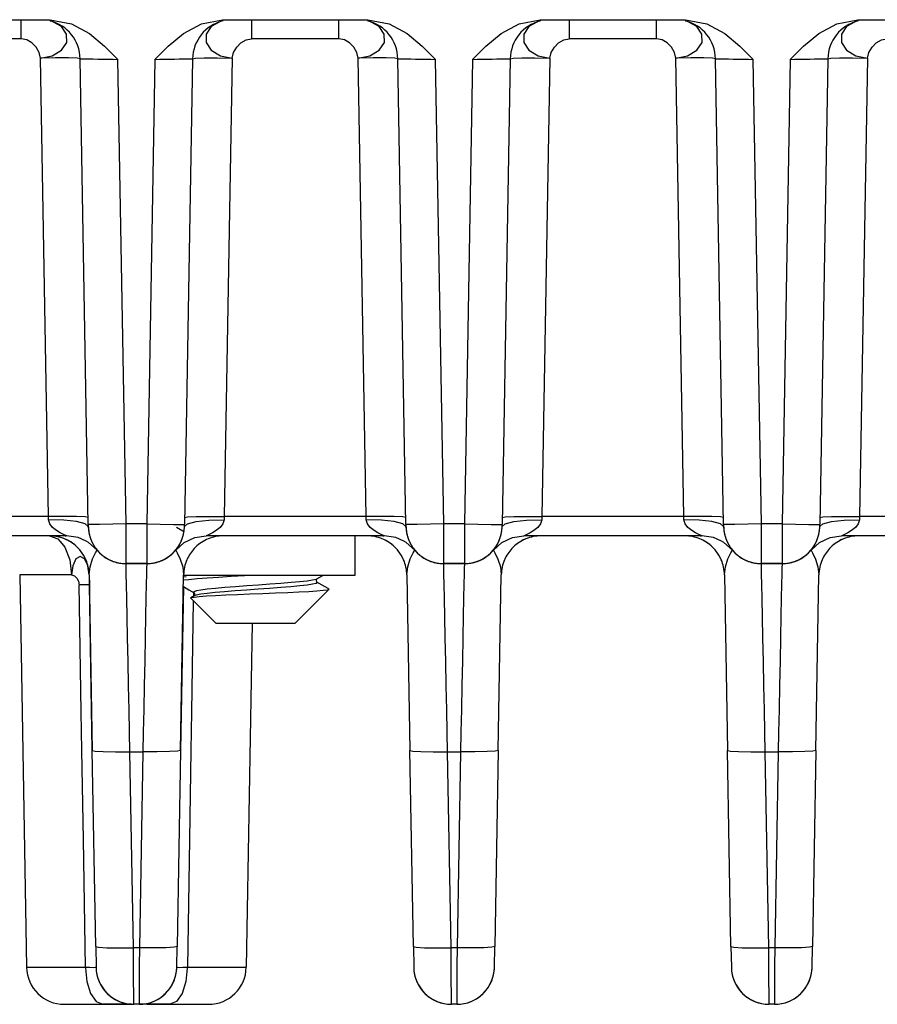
# Model space of a CAD drawing. Extents: x 101 to 1769, y -117 to 553.
# Tile 8 of 60: x 521 to 543, y 37 to 62. Entities that reach past the tile are written whole.
import ezdxf

# ---------------------------------------------------------------- set-up
doc = ezdxf.new("R2010")
doc.units = 0
doc.header["$LTSCALE"] = 23.1
doc.header["$MEASUREMENT"] = 0
doc.layers.get('0').update_dxf_attribs({"linetype": 'CONTINUOUS'})

msp = doc.modelspace()

# ---------------------------------------------------------------- linework, layer by layer
at = {"color": 7, "linetype": 'Continuous'}
for p, q in [((518.306, 62.234), (521.969, 62.234)), ((521.235, 61.752), (521.235, 62.234)), ((526.257, 62.188), (526.224, 62.17)), ((526.306, 62.234), (529.969, 62.234)), ((527.04, 62.234), (527.04, 61.752)), ((529.235, 61.752), (529.235, 62.234)), ((534.257, 62.188), (534.224, 62.17)), ((534.306, 62.234), (537.969, 62.234)), ((535.04, 62.234), (535.04, 61.752)), ((537.235, 61.752), (537.235, 62.234)), ((542.257, 62.188), (542.224, 62.17)), ((542.306, 62.234), (545.969, 62.234)), ((521.235, 61.752), (519.04, 61.752)), ((529.235, 61.752), (527.04, 61.752)), ((537.235, 61.752), (535.04, 61.752)), ((521.923, 49.717), (521.722, 61.269)), ((526.553, 61.269), (526.351, 49.717)), ((529.923, 49.717), (529.722, 61.269)), ((534.553, 61.269), (534.351, 49.717)), ((537.923, 49.717), (537.722, 61.269)), ((542.553, 61.269), (542.351, 49.717)), ((522.926, 49.518), (522.722, 61.252)), ((522.926, 49.518), (522.722, 61.252)), ((523.876, 49.534), (523.672, 61.235)), ((524.603, 61.235), (524.398, 49.534)), ((525.553, 61.252), (525.348, 49.518)), ((530.926, 49.518), (530.722, 61.252)), ((530.926, 49.518), (530.722, 61.252)), ((531.876, 49.534), (531.672, 61.235)), ((532.603, 61.235), (532.398, 49.534)), ((533.553, 61.252), (533.348, 49.518)), ((533.553, 61.252), (533.348, 49.518)), ((538.926, 49.518), (538.722, 61.252)), ((538.926, 49.518), (538.722, 61.252)), ((539.876, 49.534), (539.672, 61.235)), ((540.603, 61.235), (540.398, 49.534)), ((541.553, 61.252), (541.348, 49.518)), ((541.553, 61.252), (541.348, 49.518)), ((521.923, 49.717), (518.351, 49.717)), ((522.847, 49.712), (522.63, 49.719)), ((522.923, 49.7), (522.847, 49.712)), ((525.351, 49.7), (525.428, 49.712)), ((525.428, 49.712), (525.645, 49.719)), ((529.923, 49.717), (526.351, 49.717)), ((530.847, 49.712), (530.63, 49.719)), ((530.923, 49.7), (530.847, 49.712)), ((533.351, 49.7), (533.428, 49.712)), ((533.428, 49.712), (533.645, 49.719)), ((537.923, 49.717), (534.351, 49.717)), ((538.847, 49.712), (538.63, 49.719)), ((538.923, 49.7), (538.847, 49.712)), ((541.351, 49.7), (541.428, 49.712)), ((541.428, 49.712), (541.645, 49.719)), ((545.923, 49.717), (542.351, 49.717)), ((522.85, 49.539), (522.633, 49.596)), ((522.927, 49.468), (522.85, 49.539)), ((522.999, 49.519), (522.926, 49.518)), ((522.927, 49.499), (522.926, 49.518)), ((522.927, 49.499), (522.927, 49.468)), ((522.927, 49.465), (522.927, 49.468)), ((522.927, 49.468), (522.927, 49.468)), ((523.205, 49.523), (522.999, 49.519)), ((523.876, 49.534), (523.205, 49.523)), ((524.398, 49.534), (523.876, 49.534)), ((524.398, 49.534), (525.07, 49.523)), ((525.07, 49.523), (525.348, 49.518)), ((525.347, 49.468), (525.424, 49.539)), ((525.347, 49.468), (525.348, 49.518)), ((525.347, 49.468), (525.348, 49.518)), ((525.424, 49.539), (525.641, 49.596)), ((530.85, 49.539), (530.633, 49.596)), ((530.927, 49.468), (530.85, 49.539)), ((530.999, 49.519), (530.926, 49.518)), ((530.926, 49.518), (530.927, 49.468)), ((530.927, 49.465), (530.927, 49.468)), ((530.927, 49.468), (530.927, 49.468)), ((531.205, 49.523), (530.999, 49.519)), ((531.876, 49.534), (531.205, 49.523)), ((532.398, 49.534), (531.876, 49.534)), ((532.398, 49.534), (533.07, 49.523)), ((533.07, 49.523), (533.276, 49.519)), ((533.276, 49.519), (533.348, 49.518)), ((533.347, 49.468), (533.424, 49.539)), ((533.347, 49.468), (533.348, 49.518)), ((533.424, 49.539), (533.641, 49.596)), ((538.85, 49.539), (538.633, 49.596)), ((538.927, 49.468), (538.85, 49.539)), ((538.999, 49.519), (538.926, 49.518)), ((538.927, 49.499), (538.926, 49.518)), ((538.927, 49.499), (538.927, 49.468)), ((538.927, 49.465), (538.927, 49.468)), ((538.927, 49.468), (538.927, 49.468)), ((539.205, 49.523), (538.999, 49.519)), ((539.876, 49.534), (539.205, 49.523)), ((540.398, 49.534), (539.876, 49.534)), ((540.398, 49.534), (541.07, 49.523)), ((541.07, 49.523), (541.276, 49.519)), ((541.276, 49.519), (541.348, 49.518)), ((541.347, 49.468), (541.424, 49.539)), ((541.347, 49.468), (541.348, 49.518)), ((541.347, 49.468), (541.348, 49.518)), ((541.424, 49.539), (541.641, 49.596)), ((522.35, 49.234), (517.892, 49.234)), ((522.347, 49.234), (517.892, 49.234)), ((522.201, 49.111), (522.214, 49.094)), ((522.383, 49.234), (522.347, 49.234)), ((522.383, 49.234), (522.35, 49.234)), ((522.953, 49.264), (522.953, 49.267)), ((530.35, 49.234), (525.892, 49.234)), ((530.347, 49.234), (525.892, 49.234)), ((529.637, 49.234), (529.637, 48.234)), ((530.383, 49.234), (530.347, 49.234)), ((530.383, 49.234), (530.35, 49.234)), ((530.953, 49.264), (530.953, 49.267)), ((538.35, 49.234), (533.892, 49.234)), ((538.347, 49.234), (533.892, 49.234)), ((538.383, 49.234), (538.347, 49.234)), ((538.383, 49.234), (538.35, 49.234)), ((538.953, 49.264), (538.953, 49.267)), ((546.35, 49.234), (541.892, 49.234)), ((546.347, 49.234), (541.892, 49.234)), ((522.214, 49.094), (522.338, 48.948)), ((522.931, 49.069), (522.873, 49.097)), ((522.931, 49.069), (522.873, 49.096)), ((523.148, 48.875), (522.931, 49.069)), ((523.148, 48.876), (522.931, 49.069)), ((523.055, 49.009), (523.029, 49.057)), ((523.106, 48.93), (523.082, 48.965)), ((523.108, 48.927), (523.106, 48.93)), ((523.148, 48.876), (523.143, 48.881)), ((523.148, 48.876), (523.148, 48.875)), ((530.931, 49.069), (530.873, 49.097)), ((530.931, 49.069), (530.873, 49.096)), ((531.148, 48.875), (530.931, 49.069)), ((531.148, 48.876), (530.931, 49.069)), ((531.055, 49.009), (531.029, 49.057)), ((531.106, 48.93), (531.082, 48.965)), ((531.108, 48.927), (531.106, 48.93)), ((531.148, 48.876), (531.143, 48.881)), ((531.148, 48.876), (531.148, 48.875)), ((538.931, 49.069), (538.873, 49.097)), ((538.931, 49.069), (538.873, 49.096)), ((539.148, 48.875), (538.931, 49.069)), ((539.148, 48.876), (538.931, 49.069)), ((539.055, 49.009), (539.029, 49.057)), ((539.106, 48.93), (539.082, 48.965)), ((539.108, 48.927), (539.106, 48.93)), ((539.148, 48.876), (539.143, 48.881)), ((539.148, 48.876), (539.148, 48.875)), ((522.916, 48.482), (522.886, 48.544)), ((522.949, 48.252), (522.916, 48.482)), ((523.877, 48.534), (524.398, 48.534)), ((524.398, 48.534), (523.877, 48.534)), ((531.877, 48.534), (532.398, 48.534)), ((532.398, 48.534), (531.877, 48.534)), ((539.877, 48.534), (540.398, 48.534)), ((540.398, 48.534), (539.877, 48.534)), ((521.199, 48.252), (521.371, 38.368)), ((522.949, 48.252), (522.953, 48)), ((522.949, 48.252), (523.026, 43.829)), ((525.249, 43.829), (525.326, 48.252)), ((525.459, 48.13), (525.324, 48.114)), ((525.325, 48.201), (525.394, 48.21)), ((525.326, 48.252), (525.326, 48.239)), ((525.953, 48.234), (525.326, 48.234)), ((525.669, 48.149), (525.459, 48.13)), ((526.699, 48.234), (525.953, 48.234)), ((527.489, 48.234), (526.699, 48.234)), ((528.685, 48.234), (527.489, 48.234)), ((528.787, 48.234), (528.685, 48.234)), ((528.685, 48.148), (528.685, 48.148)), ((528.889, 48.234), (528.787, 48.234)), ((529.637, 48.234), (528.889, 48.234)), ((530.949, 48.252), (531.026, 43.829)), ((530.949, 48.252), (531.026, 43.829)), ((533.249, 43.829), (533.326, 48.252)), ((533.249, 43.829), (533.326, 48.252)), ((533.326, 48.252), (533.326, 48.252)), ((538.949, 48.252), (539.026, 43.829)), ((538.949, 48.252), (539.026, 43.829)), ((541.249, 43.829), (541.326, 48.252)), ((541.249, 43.829), (541.326, 48.252)), ((541.326, 48.252), (541.326, 48.252)), ((523.026, 43.829), (522.953, 48)), ((525.321, 47.954), (525.249, 43.829)), ((528.137, 47.034), (528.991, 47.888)), ((528.137, 47.034), (528.991, 47.888)), ((528.685, 48.071), (528.685, 48.071)), ((528.991, 47.888), (528.988, 47.895)), ((528.99, 47.888), (528.991, 47.888)), ((525.506, 47.666), (525.509, 47.674)), ((526.137, 47.034), (525.506, 47.666)), ((526.137, 47.034), (525.506, 47.666)), ((525.59, 47.721), (525.509, 47.674)), ((525.509, 47.674), (525.521, 47.679)), ((525.574, 47.798), (525.572, 47.722)), ((525.59, 47.798), (525.59, 47.798)), ((525.59, 47.721), (525.59, 47.721)), ((526.137, 47.034), (528.137, 47.034)), ((527.055, 47.034), (526.904, 38.368)), ((523.112, 38.889), (523.026, 43.829)), ((523.112, 38.889), (523.026, 43.829)), ((524.062, 38.856), (523.976, 43.796)), ((523.976, 43.796), (524.299, 43.796)), ((524.299, 43.796), (524.213, 38.856)), ((525.249, 43.829), (525.163, 38.889)), ((525.249, 43.829), (525.163, 38.889)), ((531.112, 38.889), (531.026, 43.829)), ((531.976, 43.796), (532.299, 43.796)), ((532.062, 38.856), (531.976, 43.796)), ((532.299, 43.796), (532.213, 38.856)), ((533.249, 43.829), (533.163, 38.889)), ((533.249, 43.829), (533.163, 38.889)), ((539.112, 38.889), (539.026, 43.829)), ((539.112, 38.889), (539.026, 43.829)), ((539.976, 43.796), (540.299, 43.796)), ((540.062, 38.856), (539.976, 43.796)), ((540.299, 43.796), (540.213, 38.856)), ((541.249, 43.829), (541.163, 38.889)), ((523.112, 38.889), (523.121, 38.368)), ((524.213, 38.856), (524.062, 38.856)), ((525.154, 38.368), (525.163, 38.889)), ((531.112, 38.889), (531.121, 38.368)), ((532.213, 38.856), (532.062, 38.856)), ((533.154, 38.368), (533.163, 38.889)), ((539.112, 38.889), (539.121, 38.368)), ((540.213, 38.856), (540.062, 38.856)), ((541.154, 38.368), (541.163, 38.889)), ((522.853, 38.368), (522.856, 38.341)), ((522.856, 38.341), (522.889, 38.009)), ((525.419, 38.341), (525.386, 38.009)), ((525.422, 38.368), (525.419, 38.341)), ((524.071, 37.503), (524.069, 37.703)), ((532.071, 37.503), (532.069, 37.703)), ((540.071, 37.503), (540.069, 37.703)), ((524.071, 37.434), (524.071, 37.503)), ((532.071, 37.434), (532.071, 37.503)), ((540.071, 37.434), (540.071, 37.503)), ((522.321, 37.434), (523.294, 37.434)), ((522.322, 37.434), (523.294, 37.434)), ((523.862, 37.434), (523.294, 37.434)), ((523.294, 37.434), (523.862, 37.434)), ((524.017, 37.434), (523.862, 37.434)), ((523.862, 37.434), (524.071, 37.434)), ((524.204, 37.434), (524.071, 37.434)), ((524.204, 37.434), (524.071, 37.434)), ((524.413, 37.434), (524.204, 37.434)), ((524.413, 37.434), (524.258, 37.434)), ((524.981, 37.434), (524.413, 37.434)), ((524.413, 37.434), (524.981, 37.434)), ((524.981, 37.434), (525.953, 37.434)), ((524.981, 37.434), (525.954, 37.434)), ((532.204, 37.434), (532.071, 37.434)), ((532.204, 37.434), (532.071, 37.434)), ((540.204, 37.434), (540.071, 37.434)), ((540.204, 37.434), (540.071, 37.434))]:
    msp.add_line(p, q, dxfattribs=at)
for points in [[(521.722, 61.269), (522.016, 61.328), (522.252, 61.464), (522.382, 61.658), (522.378, 61.872), (522.25, 62.059), (522.051, 62.17)], [(522.051, 62.17), (522.018, 62.188), (521.963, 62.197)], [(521.969, 62.234), (522.501, 62.131), (522.955, 61.885), (523.337, 61.568), (523.672, 61.235)], [(524.603, 61.235), (524.938, 61.568), (525.32, 61.885), (525.774, 62.131), (526.306, 62.234)], [(526.224, 62.17), (526.024, 62.059), (525.897, 61.872), (525.893, 61.658), (526.023, 61.464), (526.259, 61.328), (526.553, 61.269)], [(529.722, 61.269), (530.016, 61.328), (530.252, 61.464), (530.382, 61.658), (530.378, 61.872), (530.25, 62.059), (530.051, 62.17)], [(530.051, 62.17), (530.018, 62.188), (529.963, 62.197)], [(529.969, 62.234), (530.501, 62.131), (530.955, 61.885), (531.337, 61.568), (531.672, 61.235)], [(532.603, 61.235), (532.938, 61.568), (533.32, 61.885), (533.774, 62.131), (534.306, 62.234)], [(534.224, 62.17), (534.024, 62.059), (533.897, 61.872), (533.893, 61.658), (534.023, 61.464), (534.259, 61.328), (534.553, 61.269)], [(537.722, 61.269), (538.016, 61.328), (538.252, 61.464), (538.382, 61.658), (538.378, 61.872), (538.25, 62.059), (538.051, 62.17)], [(538.051, 62.17), (538.018, 62.188), (537.963, 62.197)], [(537.969, 62.234), (538.501, 62.131), (538.955, 61.885), (539.337, 61.568), (539.672, 61.235)], [(540.603, 61.235), (540.938, 61.568), (541.32, 61.885), (541.774, 62.131), (542.306, 62.234)], [(542.224, 62.17), (542.024, 62.059), (541.897, 61.872), (541.893, 61.658), (542.023, 61.464), (542.259, 61.328), (542.553, 61.269)], [(521.722, 61.269), (521.688, 61.41), (521.612, 61.541), (521.504, 61.65), (521.375, 61.724), (521.235, 61.752)], [(526.553, 61.269), (526.587, 61.41), (526.663, 61.541), (526.771, 61.65), (526.9, 61.724), (527.04, 61.752)], [(529.722, 61.269), (529.688, 61.41), (529.612, 61.541), (529.504, 61.65), (529.375, 61.724), (529.235, 61.752)], [(534.553, 61.269), (534.587, 61.41), (534.663, 61.541), (534.771, 61.65), (534.9, 61.724), (535.04, 61.752)], [(537.722, 61.269), (537.688, 61.41), (537.612, 61.541), (537.504, 61.65), (537.375, 61.724), (537.235, 61.752)], [(542.553, 61.269), (542.587, 61.41), (542.663, 61.541), (542.771, 61.65), (542.9, 61.724), (543.04, 61.752)], [(522.722, 61.252), (522.645, 61.264), (522.429, 61.271), (522.104, 61.273), (521.722, 61.269)], [(525.553, 61.252), (525.629, 61.264), (525.846, 61.271), (526.171, 61.273), (526.553, 61.269)], [(530.722, 61.252), (530.645, 61.264), (530.429, 61.271), (530.104, 61.273), (529.722, 61.269)], [(533.553, 61.252), (533.629, 61.264), (533.846, 61.271), (534.171, 61.273), (534.553, 61.269)], [(538.722, 61.252), (538.645, 61.264), (538.429, 61.271), (538.104, 61.273), (537.722, 61.269)], [(541.553, 61.252), (541.629, 61.264), (541.846, 61.271), (542.171, 61.273), (542.553, 61.269)], [(522.722, 61.252), (522.729, 61.252), (522.754, 61.251), (522.798, 61.251), (522.863, 61.249), (522.948, 61.248), (523.051, 61.246), (523.169, 61.244), (523.295, 61.242), (523.426, 61.239), (523.553, 61.237), (523.672, 61.235)], [(524.603, 61.235), (524.719, 61.237), (524.844, 61.239), (524.972, 61.241), (525.097, 61.244), (525.214, 61.246), (525.319, 61.248), (525.406, 61.249), (525.473, 61.251), (525.52, 61.251), (525.545, 61.252), (525.553, 61.252)], [(530.722, 61.252), (530.729, 61.252), (530.754, 61.251), (530.798, 61.251), (530.863, 61.249), (530.948, 61.248), (531.051, 61.246), (531.169, 61.244), (531.295, 61.242), (531.426, 61.239), (531.553, 61.237), (531.672, 61.235)], [(532.603, 61.235), (532.719, 61.237), (532.844, 61.239), (532.972, 61.241), (533.097, 61.244), (533.214, 61.246), (533.319, 61.248), (533.406, 61.249), (533.473, 61.251), (533.52, 61.251), (533.545, 61.252), (533.553, 61.252)], [(538.722, 61.252), (538.729, 61.252), (538.754, 61.251), (538.798, 61.251), (538.863, 61.249), (538.948, 61.248), (539.051, 61.246), (539.169, 61.244), (539.295, 61.242), (539.426, 61.239), (539.553, 61.237), (539.672, 61.235)], [(540.603, 61.235), (540.719, 61.237), (540.844, 61.239), (540.972, 61.241), (541.097, 61.244), (541.214, 61.246), (541.319, 61.248), (541.406, 61.249), (541.473, 61.251), (541.52, 61.251), (541.545, 61.252), (541.553, 61.252)], [(522.63, 49.719), (522.306, 49.721), (521.923, 49.717)], [(521.928, 49.64), (521.926, 49.678), (521.923, 49.717)], [(522.633, 49.596), (522.309, 49.632), (521.928, 49.64)], [(522.124, 49.367), (522.028, 49.445), (521.957, 49.539), (521.928, 49.64)], [(525.641, 49.596), (525.965, 49.632), (526.347, 49.64)], [(525.645, 49.719), (525.969, 49.721), (526.351, 49.717)], [(526.347, 49.64), (526.318, 49.538), (526.245, 49.443), (526.149, 49.365), (526.052, 49.307), (525.97, 49.267), (525.916, 49.243), (525.892, 49.234)], [(526.351, 49.717), (526.349, 49.678), (526.347, 49.64)], [(530.63, 49.719), (530.306, 49.721), (529.923, 49.717)], [(529.928, 49.64), (529.926, 49.678), (529.923, 49.717)], [(530.633, 49.596), (530.309, 49.632), (529.928, 49.64)], [(530.124, 49.367), (530.028, 49.445), (529.957, 49.539), (529.928, 49.64)], [(533.641, 49.596), (533.965, 49.632), (534.347, 49.64)], [(533.645, 49.719), (533.969, 49.721), (534.351, 49.717)], [(534.347, 49.64), (534.318, 49.538), (534.245, 49.443), (534.149, 49.366), (534.052, 49.307), (533.97, 49.267), (533.916, 49.243), (533.892, 49.234)], [(534.351, 49.717), (534.349, 49.678), (534.347, 49.64)], [(538.63, 49.719), (538.306, 49.721), (537.923, 49.717)], [(537.928, 49.64), (537.926, 49.678), (537.923, 49.717)], [(538.633, 49.596), (538.309, 49.632), (537.928, 49.64)], [(538.124, 49.367), (538.028, 49.445), (537.957, 49.539), (537.928, 49.64)], [(541.641, 49.596), (541.965, 49.632), (542.347, 49.64)], [(541.645, 49.719), (541.969, 49.721), (542.351, 49.717)], [(542.347, 49.64), (542.318, 49.538), (542.245, 49.443), (542.149, 49.366), (542.052, 49.307), (541.97, 49.267), (541.916, 49.243), (541.892, 49.234)], [(542.351, 49.717), (542.349, 49.678), (542.347, 49.64)], [(522.383, 49.234), (522.359, 49.243), (522.304, 49.267), (522.222, 49.308), (522.124, 49.367)], [(522.926, 49.518), (522.927, 49.504), (522.927, 49.499)], [(523.877, 48.534), (523.877, 48.611), (523.877, 48.827), (523.877, 49.152), (523.876, 49.534)], [(524.398, 49.534), (524.398, 49.152), (524.398, 48.827), (524.398, 48.611), (524.398, 48.534)], [(525.147, 49.455), (525.305, 49.363), (525.323, 49.353)], [(530.383, 49.234), (530.359, 49.243), (530.304, 49.267), (530.222, 49.308), (530.124, 49.367)], [(530.926, 49.518), (530.927, 49.504), (530.927, 49.488)], [(531.877, 48.534), (531.877, 48.611), (531.877, 48.827), (531.877, 49.152), (531.876, 49.534)], [(532.398, 49.534), (532.398, 49.152), (532.398, 48.827), (532.398, 48.611), (532.398, 48.534)], [(538.383, 49.234), (538.359, 49.243), (538.304, 49.267), (538.222, 49.308), (538.124, 49.367)], [(538.926, 49.518), (538.927, 49.504), (538.927, 49.499)], [(539.877, 48.534), (539.877, 48.611), (539.877, 48.827), (539.877, 49.152), (539.876, 49.534)], [(540.398, 49.534), (540.398, 49.152), (540.398, 48.827), (540.398, 48.611), (540.398, 48.534)], [(521.949, 49.234), (522.159, 49.16), (522.201, 49.111)], [(522.347, 49.234), (522.356, 49.234), (522.364, 49.234), (522.367, 49.234), (522.367, 49.234)], [(522.873, 49.096), (522.668, 49.192), (522.38, 49.235)], [(522.873, 49.097), (522.668, 49.192), (522.38, 49.235)], [(525.127, 48.876), (525.344, 49.069), (525.607, 49.192), (525.894, 49.235)], [(525.127, 48.875), (525.344, 49.069), (525.607, 49.192), (525.894, 49.234)], [(530.347, 49.234), (530.356, 49.234), (530.364, 49.234), (530.367, 49.234), (530.367, 49.234)], [(530.873, 49.096), (530.668, 49.192), (530.38, 49.235)], [(530.873, 49.097), (530.668, 49.192), (530.38, 49.235)], [(533.127, 48.876), (533.344, 49.069), (533.607, 49.192), (533.894, 49.235)], [(533.127, 48.875), (533.344, 49.069), (533.607, 49.192), (533.894, 49.234)], [(538.347, 49.234), (538.356, 49.234), (538.364, 49.234), (538.367, 49.234), (538.367, 49.234)], [(538.873, 49.096), (538.668, 49.192), (538.38, 49.235)], [(538.873, 49.097), (538.668, 49.192), (538.38, 49.235)], [(541.127, 48.876), (541.344, 49.069), (541.607, 49.192), (541.894, 49.235)], [(541.127, 48.875), (541.344, 49.069), (541.607, 49.192), (541.894, 49.234)], [(522.338, 48.948), (522.459, 48.629), (522.504, 48.252)], [(522.949, 48.252), (522.972, 48.456), (523.036, 48.653), (523.11, 48.809), (523.148, 48.875)], [(525.127, 48.875), (525.165, 48.808), (525.24, 48.65), (525.303, 48.453), (525.326, 48.252)], [(530.949, 48.252), (530.972, 48.456), (531.036, 48.653), (531.11, 48.809), (531.148, 48.875)], [(533.127, 48.875), (533.165, 48.809), (533.24, 48.65), (533.303, 48.454), (533.326, 48.252)], [(538.949, 48.252), (538.972, 48.456), (539.036, 48.653), (539.11, 48.809), (539.148, 48.875)], [(541.127, 48.875), (541.165, 48.809), (541.24, 48.65), (541.303, 48.454), (541.326, 48.252)], [(522.613, 48.653), (522.535, 48.482), (522.504, 48.252)], [(522.886, 48.544), (522.833, 48.653), (522.724, 48.712), (522.613, 48.653)], [(523.976, 43.796), (523.965, 44.29), (523.954, 44.854), (523.941, 45.459), (523.928, 46.073), (523.916, 46.663), (523.905, 47.198), (523.896, 47.653), (523.888, 48.012), (523.883, 48.27), (523.879, 48.432), (523.878, 48.513), (523.877, 48.534)], [(524.398, 48.534), (524.397, 48.513), (524.395, 48.433), (524.392, 48.272), (524.387, 48.017), (524.379, 47.66), (524.37, 47.208), (524.359, 46.675), (524.347, 46.084), (524.334, 45.467), (524.321, 44.859), (524.309, 44.292), (524.299, 43.796)], [(531.976, 43.796), (531.965, 44.29), (531.954, 44.854), (531.941, 45.459), (531.928, 46.073), (531.916, 46.663), (531.905, 47.198), (531.896, 47.653), (531.888, 48.012), (531.883, 48.27), (531.879, 48.432), (531.878, 48.513), (531.877, 48.534)], [(532.398, 48.534), (532.397, 48.513), (532.395, 48.433), (532.392, 48.272), (532.387, 48.017), (532.379, 47.66), (532.37, 47.208), (532.359, 46.675), (532.347, 46.084), (532.334, 45.467), (532.321, 44.859), (532.309, 44.292), (532.299, 43.796)], [(539.976, 43.796), (539.965, 44.29), (539.954, 44.854), (539.941, 45.459), (539.928, 46.073), (539.916, 46.663), (539.905, 47.198), (539.896, 47.653), (539.888, 48.012), (539.883, 48.27), (539.879, 48.432), (539.878, 48.513), (539.877, 48.534)], [(540.398, 48.534), (540.397, 48.513), (540.395, 48.433), (540.392, 48.272), (540.387, 48.017), (540.379, 47.66), (540.37, 47.208), (540.359, 46.675), (540.347, 46.084), (540.334, 45.467), (540.321, 44.859), (540.309, 44.292), (540.299, 43.796)], [(522.504, 48.252), (521.96, 48.252), (521.546, 48.252), (521.287, 48.252), (521.199, 48.252)], [(522.504, 48.252), (522.575, 48.225), (522.637, 48.167), (522.681, 48.089), (522.698, 48.004)], [(528.685, 48.148), (528.663, 48.138), (528.576, 48.117), (528.439, 48.096), (528.255, 48.075), (528.032, 48.055), (527.778, 48.034), (527.501, 48.013), (527.212, 47.992), (526.919, 47.971), (526.635, 47.95), (526.368, 47.929), (526.128, 47.908), (525.924, 47.887), (525.762, 47.866), (525.649, 47.845), (525.588, 47.824), (525.582, 47.803), (525.59, 47.798)], [(526.858, 48.225), (526.525, 48.206), (526.209, 48.187), (525.921, 48.168), (525.669, 48.149)], [(528.685, 48.071), (528.683, 48.073), (528.67, 48.092), (528.67, 48.127), (528.683, 48.146), (528.684, 48.147)], [(528.685, 48.148), (528.819, 48.225), (528.834, 48.234)], [(522.766, 43.825), (522.75, 44.799), (522.698, 48.004)], [(522.953, 48), (522.945, 48.001), (522.922, 48.002), (522.885, 48.002), (522.834, 48.002), (522.771, 48.002), (522.698, 48.001)], [(525.321, 47.954), (525.456, 47.875), (525.59, 47.798)], [(525.521, 47.679), (525.594, 47.692), (525.72, 47.705), (525.899, 47.719), (526.126, 47.732), (526.393, 47.745), (526.685, 47.758), (526.998, 47.771), (527.323, 47.784), (527.644, 47.798), (527.948, 47.81), (528.229, 47.823), (528.478, 47.836), (528.684, 47.849), (528.844, 47.862), (528.948, 47.875), (528.99, 47.888)], [(528.685, 48.071), (528.696, 48.055), (528.662, 48.034), (528.574, 48.013), (528.435, 47.992), (528.25, 47.971), (528.026, 47.95), (527.771, 47.929), (527.493, 47.908), (527.203, 47.887), (526.911, 47.866), (526.627, 47.845), (526.36, 47.824), (526.121, 47.803), (525.918, 47.783), (525.758, 47.762), (525.646, 47.741), (525.59, 47.721)], [(528.988, 47.895), (528.97, 47.906), (528.819, 47.994), (528.685, 48.071)], [(525.59, 47.798), (525.593, 47.795), (525.605, 47.777), (525.605, 47.743), (525.592, 47.723), (525.59, 47.722)], [(525.571, 47.601), (525.525, 44.799), (525.509, 43.825)], [(522.853, 38.368), (522.802, 41.584), (522.766, 43.825)], [(523.026, 43.829), (523.098, 43.812), (523.304, 43.799), (523.612, 43.794), (523.976, 43.796)], [(525.249, 43.829), (525.176, 43.812), (524.971, 43.799), (524.662, 43.794), (524.299, 43.796)], [(525.509, 43.825), (525.473, 41.584), (525.422, 38.368)], [(531.026, 43.829), (531.098, 43.812), (531.304, 43.799), (531.612, 43.794), (531.976, 43.796)], [(533.249, 43.829), (533.176, 43.812), (532.971, 43.799), (532.662, 43.794), (532.299, 43.796)], [(539.026, 43.829), (539.098, 43.812), (539.304, 43.799), (539.612, 43.794), (539.976, 43.796)], [(541.249, 43.829), (541.176, 43.812), (540.971, 43.799), (540.662, 43.794), (540.299, 43.796)], [(523.112, 38.889), (523.185, 38.871), (523.391, 38.859), (523.699, 38.853), (524.062, 38.856)], [(524.069, 37.703), (524.067, 38.015), (524.065, 38.412), (524.062, 38.856)], [(524.213, 38.856), (524.21, 38.412), (524.208, 38.015), (524.206, 37.703)], [(525.163, 38.889), (525.09, 38.871), (524.884, 38.859), (524.576, 38.853), (524.213, 38.856)], [(531.112, 38.889), (531.185, 38.871), (531.391, 38.859), (531.699, 38.853), (532.062, 38.856)], [(532.069, 37.703), (532.067, 38.015), (532.065, 38.412), (532.062, 38.856)], [(532.213, 38.856), (532.21, 38.412), (532.208, 38.015), (532.206, 37.703)], [(533.163, 38.889), (533.09, 38.871), (532.884, 38.859), (532.576, 38.853), (532.213, 38.856)], [(539.112, 38.889), (539.185, 38.871), (539.391, 38.859), (539.699, 38.853), (540.062, 38.856)], [(540.069, 37.703), (540.067, 38.015), (540.065, 38.412), (540.062, 38.856)], [(540.213, 38.856), (540.21, 38.412), (540.208, 38.015), (540.206, 37.703)], [(541.163, 38.889), (541.09, 38.871), (540.884, 38.859), (540.576, 38.853), (540.213, 38.856)], [(521.371, 38.368), (521.39, 38.368), (521.54, 38.368), (521.8, 38.368), (522.129, 38.368), (522.489, 38.368), (522.853, 38.368)], [(522.853, 38.368), (522.964, 38.366), (523.049, 38.365), (523.103, 38.366), (523.121, 38.368)], [(525.154, 38.368), (525.172, 38.366), (525.226, 38.365), (525.311, 38.366), (525.422, 38.368)], [(525.422, 38.368), (525.783, 38.368), (526.141, 38.368), (526.468, 38.368), (526.73, 38.368), (526.882, 38.368), (526.904, 38.368)], [(522.889, 38.009), (522.985, 37.707), (523.127, 37.505), (523.294, 37.434)], [(525.386, 38.009), (525.29, 37.707), (525.148, 37.505), (524.981, 37.434)], [(524.206, 37.703), (524.204, 37.503), (524.204, 37.434)], [(532.206, 37.703), (532.204, 37.503), (532.204, 37.434)], [(540.206, 37.703), (540.204, 37.503), (540.204, 37.434)]]:
    msp.add_lwpolyline(points, dxfattribs=at)
for centre, radius, start, end in [((521.722, 61.234), 1, 1, 76.0069), ((526.553, 61.234), 1, 103.9943, 179), ((529.722, 61.234), 1, 1, 76.0069), ((534.553, 61.234), 1, 103.9943, 179), ((537.722, 61.234), 1, 1, 76.0069), ((542.553, 61.234), 1, 103.9943, 179), ((523.877, 49.484), 0.95, 181.0002, 270), ((523.877, 49.484), 0.95, 181, 186.3528), ((523.877, 49.484), 0.95, 181.1852, 189.9553), ((524.398, 49.484), 0.95, 270, 359), ((524.398, 49.484), 0.95, 349.9372, 359), ((531.877, 49.484), 0.95, 181.0002, 270), ((531.877, 49.484), 0.95, 181, 186.3528), ((531.877, 49.484), 0.95, 181.1852, 189.9553), ((532.398, 49.484), 0.95, 270, 359), ((532.398, 49.484), 0.95, 349.9484, 359), ((532.398, 49.484), 0.95, 353.6471, 359), ((532.398, 49.484), 0.95, 353.6471, 359), ((539.877, 49.484), 0.95, 181.0002, 270), ((539.877, 49.484), 0.95, 181, 186.3528), ((539.877, 49.484), 0.95, 181.1852, 189.9553), ((540.398, 49.484), 0.95, 270, 359), ((540.398, 49.484), 0.95, 349.9484, 359), ((540.398, 49.484), 0.95, 353.6471, 359), ((540.398, 49.484), 0.95, 353.6471, 359), ((521.949, 48.234), 1, 71.8339, 90), ((521.949, 48.234), 1, 71.8341, 90), ((521.949, 48.234), 1, 67.7473, 89.5263), ((521.949, 48.234), 1, 67.8563, 71.8339), ((521.949, 48.234), 1, 67.8563, 71.8341), ((521.949, 48.234), 1, 54.3522, 67.8563), ((521.949, 48.234), 1, 54.3522, 67.8563), ((521.949, 48.234), 1, 57.8771, 67.75), ((521.949, 48.234), 1, 45.4985, 67.7473), ((523.877, 49.484), 0.95, 189.9553, 193.2599), ((523.877, 49.484), 0.95, 193.4127, 198.5139), ((523.877, 49.484), 0.95, 198.5139, 202.7875), ((523.877, 49.484), 0.95, 202.7875, 203.9136), ((524.398, 49.484), 0.95, 336.0681, 337.2067), ((524.398, 49.484), 0.95, 337.2067, 349.9372), ((526.326, 48.234), 1, 112.2501, 134.5001), ((526.326, 48.234), 1, 90.4724, 112.2501), ((529.949, 48.234), 1, 67.75, 90), ((529.949, 48.234), 1, 67.7473, 89.5263), ((529.949, 48.234), 1, 57.8771, 67.75), ((529.949, 48.234), 1, 45.4985, 67.7473), ((531.877, 49.484), 0.95, 189.9553, 193.2599), ((531.877, 49.484), 0.95, 193.4127, 198.5139), ((531.877, 49.484), 0.95, 198.5139, 202.7875), ((531.877, 49.484), 0.95, 202.7875, 203.9136), ((532.398, 49.484), 0.95, 336.0714, 337.207), ((532.398, 49.484), 0.95, 337.207, 349.9484), ((534.326, 48.234), 1, 112.2501, 134.5001), ((534.326, 48.234), 1, 112.25, 129.0688), ((534.326, 48.234), 1, 90.4722, 112.2501), ((534.326, 48.234), 1, 90, 112.25), ((537.949, 48.234), 1, 67.75, 90), ((537.949, 48.234), 1, 67.7473, 89.5263), ((537.949, 48.234), 1, 57.8771, 67.75), ((537.949, 48.234), 1, 45.4985, 67.7473), ((539.877, 49.484), 0.95, 189.9553, 193.2599), ((539.877, 49.484), 0.95, 193.4127, 198.5139), ((539.877, 49.484), 0.95, 198.5139, 202.7875), ((539.877, 49.484), 0.95, 202.7875, 203.9136), ((540.398, 49.484), 0.95, 336.0714, 337.207), ((540.398, 49.484), 0.95, 337.207, 349.9484), ((542.326, 48.234), 1, 112.2501, 134.5001), ((542.326, 48.234), 1, 112.25, 129.0688), ((542.326, 48.234), 1, 90.4722, 112.2501), ((542.326, 48.234), 1, 90, 112.25), ((521.949, 48.234), 1, 45.5, 54.3985), ((521.949, 48.234), 1, 45.5703, 54.3522), ((521.949, 48.234), 1, 45.5703, 54.3522), ((521.949, 48.234), 1, 38.3107, 45.5703), ((521.949, 48.234), 1, 38.3293, 45.5), ((521.949, 48.234), 1, 38.3264, 45.4985), ((523.877, 49.484), 0.95, 203.9136, 205.9533), ((523.877, 49.484), 0.95, 205.9533, 206.7706), ((523.877, 49.484), 0.95, 210.0553, 211.8954), ((523.877, 49.484), 0.95, 211.8954, 213.1532), ((523.877, 49.484), 0.95, 215.9257, 219.4198), ((523.877, 49.484), 0.95, 219.8522, 223.2723), ((524.398, 49.484), 0.95, 316.7273, 320.1477), ((524.398, 49.484), 0.95, 320.1477, 336.0681), ((526.326, 48.234), 1, 134.5001, 154.1474), ((529.949, 48.234), 1, 45.5, 57.8771), ((529.949, 48.234), 1, 38.3293, 45.5), ((529.949, 48.234), 1, 38.3264, 45.4985), ((531.877, 49.484), 0.95, 203.9136, 205.9533), ((531.877, 49.484), 0.95, 205.9533, 206.7706), ((531.877, 49.484), 0.95, 210.0553, 211.8954), ((531.877, 49.484), 0.95, 211.8954, 213.1532), ((531.877, 49.484), 0.95, 215.9257, 219.4198), ((531.877, 49.484), 0.95, 219.8522, 223.2723), ((532.398, 49.484), 0.95, 316.7273, 320.1477), ((532.398, 49.484), 0.95, 320.1477, 336.0714), ((534.326, 48.234), 1, 134.5001, 154.1474), ((534.326, 48.234), 1, 134.5001, 154.1474), ((534.326, 48.234), 1, 129.0688, 134.5001), ((537.949, 48.234), 1, 45.5, 57.8771), ((537.949, 48.234), 1, 38.3293, 45.5), ((537.949, 48.234), 1, 38.3264, 45.4985), ((539.877, 49.484), 0.95, 203.9136, 205.9533), ((539.877, 49.484), 0.95, 205.9533, 206.7706), ((539.877, 49.484), 0.95, 210.0553, 211.8954), ((539.877, 49.484), 0.95, 211.8954, 213.1532), ((539.877, 49.484), 0.95, 215.9257, 219.4198), ((539.877, 49.484), 0.95, 219.8522, 223.2723), ((540.398, 49.484), 0.95, 316.7273, 320.1477), ((540.398, 49.484), 0.95, 320.1477, 336.0714), ((542.326, 48.234), 1, 134.5001, 154.1474), ((542.326, 48.234), 1, 134.5001, 154.1474), ((542.326, 48.234), 1, 129.0688, 134.5001), ((521.949, 48.234), 1, 23.2493, 38.3264), ((521.949, 48.234), 1, 0.9998, 23.2493), ((523.877, 49.484), 0.95, 223.2723, 229.1834), ((523.877, 49.484), 0.95, 229.1834, 236.5673), ((523.877, 49.484), 0.95, 236.5673, 244.0506), ((523.877, 49.484), 0.95, 244.0506, 249.937), ((524.398, 49.484), 0.95, 290.062, 295.9489), ((524.398, 49.484), 0.95, 292.25, 296.0075), ((524.398, 49.484), 0.95, 292.25, 296.0075), ((524.398, 49.484), 0.95, 295.9489, 310.8152), ((524.398, 49.484), 0.95, 296.0075, 301.9892), ((524.398, 49.484), 0.95, 301.9892, 310.7559), ((524.398, 49.484), 0.95, 310.8152, 316.7273), ((526.326, 48.234), 1, 156.7501, 179.0001), ((526.326, 48.234), 1, 154.1474, 156.7501), ((529.949, 48.234), 1, 23.2493, 38.3264), ((529.949, 48.234), 1, 0.9998, 23.2493), ((531.877, 49.484), 0.95, 223.2723, 229.1834), ((531.877, 49.484), 0.95, 229.1834, 236.5673), ((531.877, 49.484), 0.95, 236.5673, 244.0506), ((531.877, 49.484), 0.95, 244.0506, 249.937), ((532.398, 49.484), 0.95, 290.062, 295.9489), ((532.398, 49.484), 0.95, 292.25, 296.0075), ((532.398, 49.484), 0.95, 292.25, 296.0075), ((532.398, 49.484), 0.95, 295.9489, 310.8152), ((532.398, 49.484), 0.95, 296.0075, 301.9892), ((532.398, 49.484), 0.95, 301.9892, 310.7559), ((532.398, 49.484), 0.95, 310.8152, 316.7273), ((534.326, 48.234), 1, 156.7501, 179.0001), ((534.326, 48.234), 1, 154.1474, 156.7501), ((537.949, 48.234), 1, 23.2493, 38.3264), ((537.949, 48.234), 1, 0.9998, 23.2493), ((539.877, 49.484), 0.95, 223.2723, 229.1834), ((539.877, 49.484), 0.95, 229.1834, 236.5673), ((539.877, 49.484), 0.95, 236.5673, 244.0506), ((539.877, 49.484), 0.95, 244.0506, 249.937), ((540.398, 49.484), 0.95, 290.062, 295.9489), ((540.398, 49.484), 0.95, 292.25, 296.0075), ((540.398, 49.484), 0.95, 292.25, 296.0075), ((540.398, 49.484), 0.95, 295.9489, 310.8152), ((540.398, 49.484), 0.95, 296.0075, 301.9892), ((540.398, 49.484), 0.95, 301.9892, 310.7559), ((540.398, 49.484), 0.95, 310.8152, 316.7273), ((542.326, 48.234), 1, 156.7501, 179.0001), ((542.326, 48.234), 1, 154.1474, 156.7501), ((523.877, 49.484), 0.95, 249.937, 270), ((524.398, 49.484), 0.95, 270, 289.9988), ((524.398, 49.484), 0.95, 270, 289.9988), ((524.398, 49.484), 0.95, 270, 290.062), ((524.398, 49.484), 0.95, 289.9988, 292.25), ((524.398, 49.484), 0.95, 289.9988, 292.25), ((531.877, 49.484), 0.95, 249.937, 270), ((532.398, 49.484), 0.95, 270, 289.9988), ((532.398, 49.484), 0.95, 270, 289.9988), ((532.398, 49.484), 0.95, 270, 290.062), ((532.398, 49.484), 0.95, 289.9988, 292.25), ((532.398, 49.484), 0.95, 289.9988, 292.25), ((539.877, 49.484), 0.95, 249.937, 270), ((540.398, 49.484), 0.95, 270, 289.9988), ((540.398, 49.484), 0.95, 270, 289.9988), ((540.398, 49.484), 0.95, 270, 290.062), ((540.398, 49.484), 0.95, 289.9988, 292.25), ((540.398, 49.484), 0.95, 289.9988, 292.25), ((522.321, 38.384), 0.95, 181, 270), ((524.071, 38.384), 0.95, 181, 203.25), ((524.071, 38.384), 0.95, 181, 203.2495), ((524.071, 38.385), 0.95, 181.0024, 270), ((524.204, 38.384), 0.95, 270, 359), ((524.204, 38.384), 0.95, 336.75, 359), ((525.954, 38.384), 0.95, 270, 359), ((532.071, 38.384), 0.95, 181, 203.2495), ((532.071, 38.385), 0.95, 181.0024, 270), ((532.204, 38.384), 0.95, 270, 359), ((532.204, 38.384), 0.95, 336.7498, 358.9997), ((540.071, 38.384), 0.95, 181, 203.2495), ((540.071, 38.385), 0.95, 181.0024, 270), ((540.204, 38.384), 0.95, 270, 359), ((540.204, 38.384), 0.95, 336.7498, 358.9997), ((524.071, 38.384), 0.95, 203.25, 212.1857), ((524.071, 38.384), 0.95, 203.25, 212.1914), ((524.071, 38.384), 0.95, 203.2495, 212.9855), ((524.204, 38.384), 0.95, 327.0109, 336.7498), ((524.204, 38.384), 0.95, 327.8085, 336.75), ((524.204, 38.384), 0.95, 327.8258, 336.75), ((532.071, 38.384), 0.95, 203.2495, 212.9857), ((532.204, 38.384), 0.95, 327.0067, 336.7498), ((540.071, 38.384), 0.95, 203.2495, 212.9857), ((540.204, 38.384), 0.95, 327.0067, 336.7498), ((524.071, 38.384), 0.95, 212.9855, 225.4994), ((524.071, 38.384), 0.95, 225.5, 228.9739), ((524.071, 38.384), 0.95, 225.4999, 228.9738), ((524.071, 38.384), 0.95, 225.4994, 238.5674), ((524.204, 38.384), 0.95, 302.2102, 314.5001), ((524.204, 38.384), 0.95, 311.0259, 314.4999), ((524.204, 38.384), 0.95, 311.0261, 314.5), ((524.204, 38.384), 0.95, 314.5001, 327.8258), ((532.071, 38.384), 0.95, 212.9857, 225.4994), ((532.071, 38.384), 0.95, 225.4994, 238.5676), ((532.204, 38.384), 0.95, 301.4251, 314.4999), ((532.204, 38.384), 0.95, 314.4999, 327.0067), ((540.071, 38.384), 0.95, 212.9857, 225.4994), ((540.071, 38.384), 0.95, 225.4994, 238.5676), ((540.204, 38.384), 0.95, 301.4251, 314.4999), ((540.204, 38.384), 0.95, 314.4999, 327.0067), ((524.071, 38.384), 0.95, 228.9739, 237.7965), ((524.071, 38.384), 0.95, 228.9738, 237.8031), ((524.071, 38.384), 0.95, 237.7965, 247.75), ((524.071, 38.384), 0.95, 237.8031, 247.7499), ((524.071, 38.384), 0.95, 238.5674, 247.7496), ((524.071, 38.384), 0.95, 247.75, 270), ((524.071, 38.384), 0.95, 247.7499, 269.9999), ((524.071, 38.384), 0.95, 247.7496, 270), ((524.204, 38.384), 0.95, 270, 292.2499), ((524.204, 38.384), 0.95, 270, 292.25), ((524.204, 38.384), 0.95, 270.0001, 292.2501), ((524.204, 38.384), 0.95, 292.25, 302.1968), ((524.204, 38.384), 0.95, 292.2501, 302.2102), ((524.204, 38.384), 0.95, 292.2499, 301.4293), ((524.204, 38.384), 0.95, 301.4293, 311.0259), ((524.204, 38.384), 0.95, 302.1968, 311.0261), ((532.071, 38.384), 0.95, 238.5676, 247.7496), ((532.071, 38.384), 0.95, 247.7496, 270), ((532.204, 38.384), 0.95, 270, 292.2499), ((532.204, 38.384), 0.95, 292.2499, 301.4251), ((540.071, 38.384), 0.95, 238.5676, 247.7496), ((540.071, 38.384), 0.95, 247.7496, 270), ((540.204, 38.384), 0.95, 270, 292.2499), ((540.204, 38.384), 0.95, 292.2499, 301.4251)]:
    msp.add_arc(centre, radius, start, end, dxfattribs=at)

doc.saveas('drawing.dxf')
